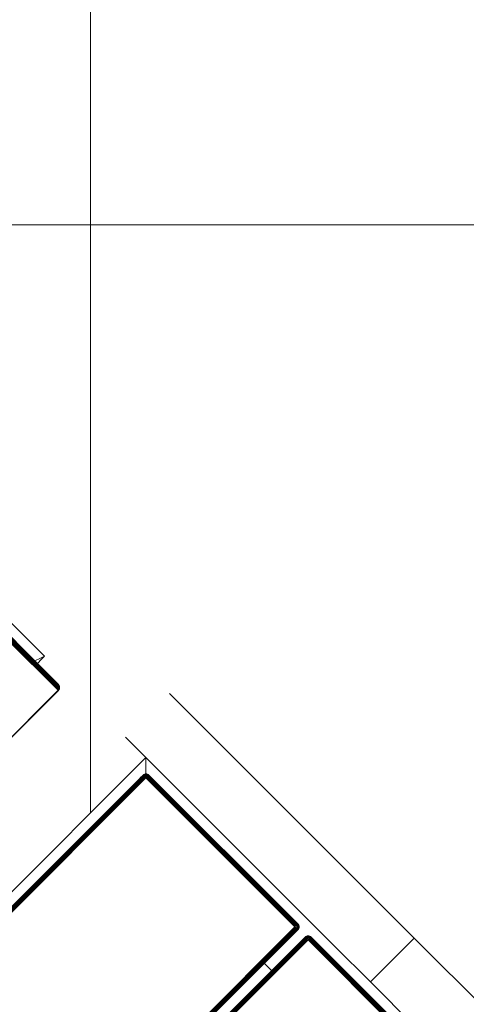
# Model space of a CAD drawing. Header units: millimetres. Extents: x -54833 to 17168, y -29122 to 68726.
# Tile 83 of 122: x -40234 to -40017, y 8022 to 8500. Entities that reach past the tile are written whole.
import ezdxf

# ---------------------------------------------------------------- set-up
doc = ezdxf.new("R2010")
doc.units = ezdxf.units.MM
for name, color, linetype, lineweight, true_color in [('Furniture-2', 7, 'Continuous', 9, 0xaaaaaa), ('Kohvikutool-1', 7, 'Continuous', 9, 0xaaaaaa), ('Surface Pattern-1', 7, 'Continuous', 9, 0x232323)]:
    doc.layers.add(name, color=color, linetype=linetype, lineweight=lineweight, true_color=true_color)

# ---------------------------------------------------------------- blocks, each defined once
blk = doc.blocks.new('MA_Kohvikultool - Kohvikutool_DWG-V80-1_ korruse plaan')
at = {"layer": 'Kohvikutool-1'}
for p, q in [((-10.89, 495), (-178.93, 495)), ((-10.89, 495), (-10.89, 465)), ((-10.89, 495), (130.89, 495)), ((-10.89, 495), (-10.89, 465)), ((-388.49, 465), (-234.58, 465)), ((-234.58, 465), (-236.98, 458)), ((-236.98, 458), (-234.58, 465)), ((-234.58, 465), (-234.58, 458)), ((-178.93, 465), (-165, 465)), ((-165, 465), (-158, 458)), ((-165, 15), (-165, 465)), ((-158, 458), (-165, 465)), ((-165, 465), (-35.34, 465)), ((-35.34, 465), (-10.89, 465)), ((130.89, 465), (-10.89, 465)), ((-236.98, 460), (-271.95, 460)), ((-255.03, 460), (-220.06, 460)), ((-254.69, 459.97), (-219.72, 459.97)), ((-254.34, 459.86), (-219.37, 459.86)), ((-254, 459.67), (-219.03, 459.67)), ((-253.7, 459.41), (-218.73, 459.41)), ((-253.46, 459.09), (-218.49, 459.09)), ((-220.06, 460), (-236.98, 460)), ((-236.85, 459.97), (-236.98, 460)), ((-236.72, 459.86), (-236.85, 459.97)), ((-236.85, 459.97), (-219.94, 459.97)), ((-236.72, 459.86), (-219.81, 459.86)), ((-236.6, 459.67), (-236.72, 459.86)), ((-236.6, 459.67), (-219.69, 459.67)), ((-236.49, 459.41), (-236.6, 459.67)), ((-236.49, 459.41), (-219.58, 459.41)), ((-236.4, 459.09), (-219.49, 459.09)), ((-236.34, 458.74), (-236.4, 459.09)), ((-219.72, 459.97), (-220.06, 460)), ((-219.94, 459.97), (-220.06, 460)), ((-219.81, 459.86), (-219.94, 459.97)), ((-219.94, 459.97), (-219.6, 459.93)), ((-219.69, 459.67), (-219.81, 459.86)), ((-219.81, 459.86), (-219.47, 459.83)), ((-219.37, 459.86), (-219.72, 459.97)), ((-219.72, 459.97), (-219.6, 459.93)), ((-219.58, 459.41), (-219.69, 459.67)), ((-219.69, 459.67), (-219.35, 459.65)), ((-219.47, 459.83), (-219.6, 459.93)), ((-219.6, 459.93), (-219.25, 459.83)), ((-219.49, 459.09), (-219.58, 459.41)), ((-219.58, 459.41), (-219.24, 459.39)), ((-219.42, 458.74), (-219.49, 459.09)), ((-219.49, 459.09), (-219.16, 459.08)), ((-219.13, 459.73), (-219.47, 459.83)), ((-219.35, 459.65), (-219.47, 459.83)), ((-219.03, 459.67), (-219.37, 459.86)), ((-219.37, 459.86), (-219.25, 459.83)), ((-219.02, 459.56), (-219.35, 459.65)), ((-219.24, 459.39), (-219.35, 459.65)), ((-219.25, 459.83), (-219.13, 459.73)), ((-219.25, 459.83), (-218.93, 459.65)), ((-218.92, 459.31), (-219.24, 459.39)), ((-219.16, 459.08), (-219.24, 459.39)), ((-218.84, 459.02), (-219.16, 459.08)), ((-219.09, 458.72), (-219.16, 459.08)), ((-218.82, 459.56), (-219.13, 459.73)), ((-219.13, 459.73), (-219.02, 459.56)), ((-218.73, 459.41), (-219.03, 459.67)), ((-219.03, 459.67), (-218.93, 459.65)), ((-219.02, 459.56), (-218.92, 459.31)), ((-218.72, 459.4), (-219.02, 459.56)), ((-218.93, 459.65), (-218.82, 459.56)), ((-218.93, 459.65), (-218.64, 459.39)), ((-218.63, 459.18), (-218.92, 459.31)), ((-218.92, 459.31), (-218.84, 459.02)), ((-218.84, 459.02), (-218.78, 458.68)), ((-218.55, 458.92), (-218.84, 459.02)), ((-218.55, 459.31), (-218.82, 459.56)), ((-218.82, 459.56), (-218.72, 459.4)), ((-218.49, 459.09), (-218.73, 459.41)), ((-218.73, 459.41), (-218.64, 459.39)), ((-218.47, 459.18), (-218.72, 459.4)), ((-218.72, 459.4), (-218.63, 459.18)), ((-218.64, 459.39), (-218.55, 459.31)), ((-218.64, 459.39), (-218.42, 459.08)), ((-218.39, 459), (-218.63, 459.18)), ((-218.63, 459.18), (-218.55, 458.92)), ((-218.55, 459.31), (-218.47, 459.18)), ((-218.35, 459.02), (-218.55, 459.31)), ((-218.31, 458.74), (-218.49, 459.09)), ((-218.49, 459.09), (-218.42, 459.08)), ((-218.47, 459.18), (-218.39, 459)), ((-218.28, 458.92), (-218.47, 459.18)), ((-218.42, 459.08), (-218.35, 459.02)), ((-218.42, 459.08), (-218.22, 458.68)), ((-218.31, 458.74), (-218.42, 459.08)), ((-218.39, 459), (-218.33, 458.77)), ((-218.22, 458.77), (-218.39, 459)), ((-218.22, 458.68), (-218.35, 459.02)), ((-218.35, 459.02), (-218.28, 458.92)), ((-218.18, 458.62), (-218.35, 459.02)), ((-159.67, 459.09), (-159.86, 458.74)), ((-159.67, 459.09), (-159.86, 458.74)), ((-159.65, 459.08), (-159.83, 458.72)), ((-159.73, 458.68), (-159.56, 459.02)), ((-159.41, 459.41), (-159.67, 459.09)), ((-159.41, 459.41), (-159.67, 459.09)), ((-159.65, 459.08), (-159.67, 459.09)), ((-159.39, 459.39), (-159.65, 459.08)), ((-159.56, 459.02), (-159.65, 459.08)), ((-159.56, 459.02), (-159.31, 459.31)), ((-159.4, 458.92), (-159.56, 459.02)), ((-159.09, 459.67), (-159.41, 459.41)), ((-159.09, 459.67), (-159.41, 459.41)), ((-159.39, 459.39), (-159.41, 459.41)), ((-159.4, 458.92), (-159.18, 459.18)), ((-159.08, 459.65), (-159.39, 459.39)), ((-159.31, 459.31), (-159.39, 459.39)), ((-159.31, 459.31), (-159.02, 459.56)), ((-159.18, 459.18), (-159.31, 459.31)), ((-159.18, 459.18), (-158.92, 459.4)), ((-159, 459), (-159.18, 459.18)), ((-159.18, 458.77), (-159, 459)), ((-158.74, 459.86), (-159.09, 459.67)), ((-158.74, 459.86), (-159.09, 459.67)), ((-159.08, 459.65), (-159.09, 459.67)), ((-158.72, 459.83), (-159.08, 459.65)), ((-159.02, 459.56), (-159.08, 459.65)), ((-159.02, 459.56), (-158.68, 459.73)), ((-158.92, 459.4), (-159.02, 459.56)), ((-159, 459), (-158.77, 459.18)), ((-158.77, 458.77), (-159, 459)), ((-158.92, 459.4), (-158.62, 459.56)), ((-158.77, 459.18), (-158.92, 459.4)), ((-158.77, 459.18), (-158.52, 459.31)), ((-158.6, 458.92), (-158.77, 459.18)), ((-158.36, 459.97), (-158.74, 459.86)), ((-158.36, 459.97), (-158.74, 459.86)), ((-158.72, 459.83), (-158.74, 459.86)), ((-158.36, 459.93), (-158.72, 459.83)), ((-158.68, 459.73), (-158.72, 459.83)), ((-158.68, 459.73), (-158.34, 459.83)), ((-158.62, 459.56), (-158.68, 459.73)), ((-158.62, 459.56), (-158.3, 459.65)), ((-158.52, 459.31), (-158.62, 459.56)), ((-158.6, 458.92), (-158.4, 459.02)), ((-158.52, 459.31), (-158.26, 459.39)), ((-158.4, 459.02), (-158.52, 459.31)), ((-158.4, 459.02), (-158.2, 459.08)), ((-158.27, 458.68), (-158.4, 459.02)), ((-158.13, 458.72), (-158.4, 459.02)), ((-158, 460), (-158.36, 459.97)), ((-158, 460), (-158.36, 459.97)), ((-158.36, 459.93), (-158.36, 459.97)), ((-158.36, 459.93), (-158, 459.97)), ((-158.34, 459.83), (-158.36, 459.93)), ((-158.34, 459.83), (-158, 459.86)), ((-158.3, 459.65), (-158.34, 459.83)), ((-158.3, 459.65), (-158, 459.67)), ((-158.26, 459.39), (-158.3, 459.65)), ((-158.26, 459.39), (-158, 459.41)), ((-158.2, 459.08), (-158.26, 459.39)), ((-158.2, 459.08), (-158, 459.09)), ((-158.13, 458.72), (-158.2, 459.08)), ((-158, 459.09), (-158.13, 458.72)), ((-55.75, 460), (-158, 460)), ((-158, 460), (-158, 459.97)), ((-55.75, 460), (-158, 460)), ((-55.75, 459.97), (-158, 459.97)), ((-158, 459.97), (-158, 459.86)), ((-55.75, 459.86), (-158, 459.86)), ((-158, 459.86), (-158, 459.67)), ((-55.75, 459.67), (-158, 459.67)), ((-158, 459.67), (-158, 459.41)), ((-55.75, 459.41), (-158, 459.41)), ((-158, 459.41), (-158, 459.09)), ((-55.75, 459.09), (-158, 459.09)), ((-158, 459.09), (-158, 458.74)), ((-55.39, 459.97), (-55.75, 460)), ((-55.75, 460), (-55.75, 459.97)), ((-55.39, 459.97), (-55.75, 460)), ((-55.75, 459.97), (-55.39, 459.93)), ((-55.75, 459.97), (-55.75, 459.86)), ((-55.75, 459.86), (-55.41, 459.83)), ((-55.75, 459.86), (-55.75, 459.67)), ((-55.75, 459.67), (-55.45, 459.65)), ((-55.75, 459.67), (-55.75, 459.41)), ((-55.75, 459.41), (-55.49, 459.39)), ((-55.75, 459.41), (-55.75, 459.09)), ((-55.75, 459.09), (-55.55, 459.08)), ((-55.75, 459.09), (-55.75, 458.74)), ((-55.75, 458.74), (-55.55, 459.08)), ((-55.49, 459.39), (-55.55, 459.08)), ((-55.55, 459.08), (-55.35, 459.02)), ((-55.55, 459.08), (-55.48, 458.68)), ((-55.45, 459.65), (-55.49, 459.39)), ((-55.49, 459.39), (-55.23, 459.31)), ((-55.48, 458.68), (-55.35, 459.02)), ((-55.41, 459.83), (-55.45, 459.65)), ((-55.45, 459.65), (-55.13, 459.56)), ((-55.39, 459.93), (-55.41, 459.83)), ((-55.41, 459.83), (-55.07, 459.73)), ((-55.01, 459.86), (-55.39, 459.97)), ((-55.39, 459.97), (-55.39, 459.93)), ((-55.01, 459.86), (-55.39, 459.97)), ((-55.03, 459.83), (-55.39, 459.93)), ((-55.35, 459.02), (-55.23, 459.31)), ((-55.35, 459.02), (-55.15, 458.92)), ((-55.35, 458.62), (-55.35, 459.02)), ((-55.23, 459.31), (-55.13, 459.56)), ((-55.23, 459.31), (-54.98, 459.18)), ((-55.15, 458.92), (-54.98, 459.18)), ((-55.13, 459.56), (-55.07, 459.73)), ((-55.13, 459.56), (-54.83, 459.4)), ((-55.07, 459.73), (-55.03, 459.83)), ((-55.07, 459.73), (-54.73, 459.56)), ((-55.01, 459.86), (-55.03, 459.83)), ((-54.67, 459.65), (-55.03, 459.83)), ((-54.66, 459.67), (-55.01, 459.86)), ((-54.66, 459.67), (-55.01, 459.86)), ((-54.98, 459.18), (-54.83, 459.4)), ((-54.98, 459.18), (-54.75, 459)), ((-54.98, 458.77), (-54.75, 459)), ((-54.83, 459.4), (-54.73, 459.56)), ((-54.83, 459.4), (-54.57, 459.18)), ((-54.75, 459), (-54.57, 459.18)), ((-54.75, 459), (-54.57, 458.77)), ((-54.73, 459.56), (-54.67, 459.65)), ((-54.73, 459.56), (-54.44, 459.31)), ((-54.66, 459.67), (-54.67, 459.65)), ((-54.36, 459.39), (-54.67, 459.65)), ((-54.34, 459.41), (-54.66, 459.67)), ((-54.34, 459.41), (-54.66, 459.67)), ((-54.57, 459.18), (-54.44, 459.31)), ((-54.57, 459.18), (-54.35, 458.92)), ((-54.44, 459.31), (-54.36, 459.39)), ((-54.44, 459.31), (-54.19, 459.02)), ((-54.34, 459.41), (-54.36, 459.39)), ((-54.1, 459.08), (-54.36, 459.39)), ((-54.35, 458.92), (-54.19, 459.02)), ((-54.08, 459.09), (-54.34, 459.41)), ((-54.08, 459.09), (-54.34, 459.41)), ((-54.19, 459.02), (-54.1, 459.08)), ((-54.19, 459.02), (-54.02, 458.68)), ((-54.08, 459.09), (-54.1, 459.08)), ((-53.92, 458.72), (-54.1, 459.08)), ((-53.89, 458.74), (-54.08, 459.09)), ((-53.89, 458.74), (-54.08, 459.09)), ((-48.42, 459.09), (-48.61, 458.74)), ((-48.42, 459.09), (-48.61, 458.74)), ((-48.4, 459.08), (-48.58, 458.72)), ((-48.48, 458.68), (-48.31, 459.02)), ((-48.16, 459.41), (-48.42, 459.09)), ((-48.16, 459.41), (-48.42, 459.09)), ((-48.4, 459.08), (-48.42, 459.09)), ((-48.14, 459.39), (-48.4, 459.08)), ((-48.31, 459.02), (-48.4, 459.08)), ((-48.31, 459.02), (-48.06, 459.31)), ((-48.15, 458.92), (-48.31, 459.02)), ((-47.84, 459.67), (-48.16, 459.41)), ((-47.84, 459.67), (-48.16, 459.41)), ((-48.14, 459.39), (-48.16, 459.41)), ((-48.15, 458.92), (-47.93, 459.18)), ((-47.83, 459.65), (-48.14, 459.39)), ((-48.06, 459.31), (-48.14, 459.39)), ((-48.06, 459.31), (-47.77, 459.56)), ((-47.93, 459.18), (-48.06, 459.31)), ((-47.93, 459.18), (-47.67, 459.4)), ((-47.75, 459), (-47.93, 459.18)), ((-47.93, 458.77), (-47.75, 459)), ((-47.49, 459.86), (-47.84, 459.67)), ((-47.49, 459.86), (-47.84, 459.67)), ((-47.83, 459.65), (-47.84, 459.67)), ((-47.47, 459.83), (-47.83, 459.65)), ((-47.77, 459.56), (-47.83, 459.65)), ((-47.77, 459.56), (-47.43, 459.73)), ((-47.67, 459.4), (-47.77, 459.56)), ((-47.75, 459), (-47.52, 459.18)), ((-47.52, 458.77), (-47.75, 459)), ((-47.67, 459.4), (-47.37, 459.56)), ((-47.52, 459.18), (-47.67, 459.4)), ((-47.52, 459.18), (-47.27, 459.31)), ((-47.35, 458.92), (-47.52, 459.18)), ((-47.11, 459.97), (-47.49, 459.86)), ((-47.11, 459.97), (-47.49, 459.86)), ((-47.47, 459.83), (-47.49, 459.86)), ((-47.11, 459.93), (-47.47, 459.83)), ((-47.43, 459.73), (-47.47, 459.83)), ((-47.43, 459.73), (-47.09, 459.83)), ((-47.37, 459.56), (-47.43, 459.73)), ((-47.37, 459.56), (-47.05, 459.65)), ((-47.27, 459.31), (-47.37, 459.56)), ((-47.35, 458.92), (-47.15, 459.02)), ((-47.27, 459.31), (-47.01, 459.39)), ((-47.15, 459.02), (-47.27, 459.31)), ((-47.15, 459.02), (-46.95, 459.08)), ((-47.02, 458.68), (-47.15, 459.02)), ((-46.88, 458.72), (-47.15, 459.02)), ((-46.75, 460), (-47.11, 459.97)), ((-46.75, 460), (-47.11, 459.97)), ((-47.11, 459.93), (-47.11, 459.97)), ((-47.11, 459.93), (-46.75, 459.97)), ((-47.09, 459.83), (-47.11, 459.93)), ((-47.09, 459.83), (-46.75, 459.86)), ((-47.05, 459.65), (-47.09, 459.83)), ((-47.05, 459.65), (-46.75, 459.67)), ((-47.01, 459.39), (-47.05, 459.65)), ((-47.01, 459.39), (-46.75, 459.41)), ((-46.95, 459.08), (-47.01, 459.39)), ((-46.95, 459.08), (-46.75, 459.09)), ((-46.88, 458.72), (-46.95, 459.08)), ((-46.75, 459.09), (-46.88, 458.72)), ((55.5, 460), (-46.75, 460)), ((-46.75, 460), (-46.75, 459.97)), ((55.5, 460), (-46.75, 460)), ((55.5, 459.97), (-46.75, 459.97)), ((-46.75, 459.97), (-46.75, 459.86)), ((55.5, 459.86), (-46.75, 459.86)), ((-46.75, 459.86), (-46.75, 459.67)), ((55.5, 459.67), (-46.75, 459.67)), ((-46.75, 459.67), (-46.75, 459.41)), ((55.5, 459.41), (-46.75, 459.41)), ((-46.75, 459.41), (-46.75, 459.09)), ((55.5, 459.09), (-46.75, 459.09)), ((-46.75, 459.09), (-46.75, 458.74)), ((-253.28, 458.74), (-218.31, 458.74)), ((-253.18, 458.36), (-218.21, 458.36)), ((-253.15, 458), (-218.18, 458)), ((-236.34, 458.74), (-219.42, 458.74)), ((-236.3, 458.36), (-236.34, 458.74)), ((-219.39, 458.36), (-236.3, 458.36)), ((-236.29, 458), (-236.3, 458.36)), ((-219.39, 458.36), (-219.42, 458.74)), ((-219.42, 458.74), (-219.09, 458.72)), ((-219.39, 458.36), (-219.06, 458.36)), ((-219.38, 458), (-219.39, 458.36)), ((-218.78, 458.68), (-219.09, 458.72)), ((-219.06, 458.36), (-219.09, 458.72)), ((-218.74, 458.34), (-219.06, 458.36)), ((-219.06, 458.36), (-219.05, 458)), ((-218.5, 458.62), (-218.78, 458.68)), ((-218.78, 458.68), (-218.74, 458.34)), ((-218.47, 458.3), (-218.74, 458.34)), ((-218.73, 458), (-218.74, 458.34)), ((-218.33, 458.77), (-218.55, 458.92)), ((-218.55, 458.92), (-218.5, 458.62)), ((-218.28, 458.52), (-218.5, 458.62)), ((-218.5, 458.62), (-218.47, 458.3)), ((-218.26, 458.26), (-218.47, 458.3)), ((-218.33, 458.77), (-218.28, 458.52)), ((-218.17, 458.6), (-218.33, 458.77)), ((-218.21, 458.36), (-218.31, 458.74)), ((-218.18, 458.62), (-218.28, 458.92)), ((-218.28, 458.92), (-218.22, 458.77)), ((-218.14, 458.52), (-218.28, 458.92)), ((-218.28, 458.52), (-218.26, 458.26)), ((-218.14, 458.4), (-218.28, 458.52)), ((-218.12, 458.2), (-218.26, 458.26)), ((-218.14, 458.52), (-218.22, 458.77)), ((-218.22, 458.77), (-218.17, 458.6)), ((-218.1, 458.4), (-218.22, 458.77)), ((-218.18, 458), (-218.21, 458.36)), ((-218.09, 458.03), (-218.18, 458)), ((-218.18, 458), (-218.18, 22)), ((-218.1, 458.4), (-218.17, 458.6)), ((-218.17, 458.6), (-218.14, 458.4)), ((-218.08, 458.27), (-218.17, 458.6)), ((-218.08, 458.27), (-218.14, 458.4)), ((-218.14, 458.4), (-218.12, 458.2)), ((-218.07, 458.13), (-218.14, 458.4)), ((-218.12, 458.2), (-218.07, 458.13)), ((-218.06, 458.07), (-218.12, 458.2)), ((-218.11, 458), (-218.12, 458.2)), ((-218.09, 458), (-218.09, 22)), ((-159.97, 458.36), (-160, 458)), ((-159.97, 458.36), (-160, 458)), ((-160, 458), (-159.97, 458)), ((-160, 458), (-160, 456)), ((-160, 458), (-160, 456)), ((-159.86, 458.74), (-159.97, 458.36)), ((-159.86, 458.74), (-159.97, 458.36)), ((-159.93, 458.36), (-159.97, 458)), ((-159.93, 458.36), (-159.97, 458.36)), ((-159.97, 458), (-159.86, 458)), ((-159.97, 458), (-159.97, 22)), ((-159.83, 458.72), (-159.93, 458.36)), ((-159.93, 458.36), (-159.83, 458.34)), ((-159.83, 458.72), (-159.86, 458.74)), ((-159.83, 458.34), (-159.86, 458)), ((-159.86, 458), (-159.67, 458)), ((-159.86, 458), (-159.86, 22)), ((-159.73, 458.68), (-159.83, 458.72)), ((-159.83, 458.34), (-159.73, 458.68)), ((-159.83, 458.34), (-159.65, 458.3)), ((-159.56, 458.62), (-159.73, 458.68)), ((-159.65, 458.3), (-159.67, 458)), ((-159.67, 458), (-159.41, 458)), ((-159.67, 458), (-159.67, 22)), ((-159.65, 458.3), (-159.56, 458.62)), ((-159.65, 458.3), (-159.39, 458.26)), ((-159.56, 458.62), (-159.4, 458.92)), ((-159.31, 458.52), (-159.56, 458.62)), ((-159.39, 458.26), (-159.41, 458)), ((-159.41, 458), (-159.09, 458)), ((-159.41, 458), (-159.41, 22)), ((-159.18, 458.77), (-159.4, 458.92)), ((-159.39, 458.26), (-159.31, 458.52)), ((-159.39, 458.26), (-159.08, 458.2)), ((-159.31, 458.52), (-159.18, 458.77)), ((-159.02, 458.4), (-159.31, 458.52)), ((-158.92, 458.6), (-159.18, 458.77)), ((-159.08, 458.2), (-159.09, 458)), ((-159.09, 458), (-158.74, 458)), ((-159.09, 458), (-159.09, 22)), ((-159.08, 458.2), (-159.02, 458.4)), ((-159.08, 458.2), (-158.68, 458.27)), ((-158.74, 458), (-159.08, 458.2)), ((-159.02, 458.4), (-158.92, 458.6)), ((-158.68, 458.27), (-159.02, 458.4)), ((-158.62, 458.4), (-159.02, 458.4)), ((-158.92, 458.6), (-158.77, 458.77)), ((-158.62, 458.4), (-158.92, 458.6)), ((-158.52, 458.52), (-158.92, 458.6)), ((-158.77, 458.77), (-158.6, 458.92)), ((-158.52, 458.52), (-158.77, 458.77)), ((-158.4, 458.62), (-158.77, 458.77)), ((-158.74, 22), (-158.74, 458)), ((-158.73, 458.07), (-158.36, 458)), ((-158.4, 458.62), (-158.6, 458.92)), ((-158.27, 458.68), (-158.6, 458.92)), ((-158.36, 458.03), (-158, 458)), ((-158.36, 458), (-158.36, 22)), ((-55.75, 458.74), (-158, 458.74)), ((-158, 458.36), (-158, 458.74)), ((-158, 458.36), (-55.75, 458.36)), ((-158, 458.36), (-158, 458)), ((-158, 458), (-55.75, 458)), ((-158, 22), (-158, 458)), ((-55.75, 458.36), (-55.68, 458.73)), ((-55.72, 458.36), (-55.75, 458)), ((-55.39, 458), (-55.75, 458)), ((-55.75, 458), (-55.75, 22)), ((-55.39, 458), (-55.39, 22)), ((-55.39, 458), (-55.01, 458)), ((-55.35, 458.62), (-55.15, 458.92)), ((-55.23, 458.52), (-55.15, 458.92)), ((-55.23, 458.52), (-54.98, 458.77)), ((-55.15, 458.92), (-54.98, 458.77)), ((-55.13, 458.4), (-54.98, 458.77)), ((-55.13, 458.4), (-54.83, 458.6)), ((-55.07, 458.27), (-54.83, 458.6)), ((-55.07, 458.27), (-54.73, 458.4)), ((-55.03, 458.13), (-54.73, 458.4)), ((-54.67, 458.2), (-55.03, 458.13)), ((-55.02, 458.07), (-54.67, 458.2)), ((-55.01, 458), (-55.01, 22)), ((-54.66, 458), (-55.01, 458)), ((-54.98, 458.77), (-54.83, 458.6)), ((-54.83, 458.6), (-54.57, 458.77)), ((-54.83, 458.6), (-54.73, 458.4)), ((-54.73, 458.4), (-54.44, 458.52)), ((-54.73, 458.4), (-54.67, 458.2)), ((-54.67, 458.2), (-54.36, 458.26)), ((-54.66, 458), (-54.67, 458.2)), ((-54.66, 458), (-54.66, 22)), ((-54.34, 458), (-54.66, 458)), ((-54.57, 458.77), (-54.35, 458.92)), ((-54.57, 458.77), (-54.44, 458.52)), ((-54.44, 458.52), (-54.19, 458.62)), ((-54.44, 458.52), (-54.36, 458.26)), ((-54.36, 458.26), (-54.1, 458.3)), ((-54.34, 458), (-54.36, 458.26)), ((-54.35, 458.92), (-54.19, 458.62)), ((-54.34, 458), (-54.34, 22)), ((-54.08, 458), (-54.34, 458)), ((-54.19, 458.62), (-54.02, 458.68)), ((-54.19, 458.62), (-54.1, 458.3)), ((-54.1, 458.3), (-53.92, 458.34)), ((-54.08, 458), (-54.1, 458.3)), ((-54.08, 458), (-54.08, 22)), ((-53.89, 458), (-54.08, 458)), ((-54.02, 458.68), (-53.92, 458.72)), ((-54.02, 458.68), (-53.92, 458.34)), ((-53.89, 458.74), (-53.92, 458.72)), ((-53.82, 458.36), (-53.92, 458.72)), ((-53.92, 458.34), (-53.82, 458.36)), ((-53.89, 458), (-53.92, 458.34)), ((-53.78, 458.36), (-53.89, 458.74)), ((-53.78, 458.36), (-53.89, 458.74)), ((-53.89, 458), (-53.89, 22)), ((-53.78, 458), (-53.89, 458)), ((-53.78, 458.36), (-53.82, 458.36)), ((-53.78, 458), (-53.82, 458.36)), ((-53.75, 458), (-53.78, 458.36)), ((-53.75, 458), (-53.78, 458.36)), ((-53.78, 22), (-53.78, 458)), ((-53.75, 458), (-53.78, 458)), ((-48.72, 458.36), (-48.75, 458)), ((-48.72, 458.36), (-48.75, 458)), ((-48.75, 458), (-48.72, 458)), ((-48.61, 458.74), (-48.72, 458.36)), ((-48.61, 458.74), (-48.72, 458.36)), ((-48.68, 458.36), (-48.72, 458)), ((-48.68, 458.36), (-48.72, 458.36)), ((-48.72, 458), (-48.61, 458)), ((-48.72, 22), (-48.72, 458)), ((-48.58, 458.72), (-48.68, 458.36)), ((-48.68, 458.36), (-48.58, 458.34)), ((-48.58, 458.72), (-48.61, 458.74)), ((-48.58, 458.34), (-48.61, 458)), ((-48.61, 458), (-48.42, 458)), ((-48.61, 458), (-48.61, 22)), ((-48.48, 458.68), (-48.58, 458.72)), ((-48.58, 458.34), (-48.48, 458.68)), ((-48.58, 458.34), (-48.4, 458.3)), ((-48.31, 458.62), (-48.48, 458.68)), ((-48.4, 458.3), (-48.42, 458)), ((-48.42, 458), (-48.16, 458)), ((-48.42, 22), (-48.42, 458)), ((-48.4, 458.3), (-48.31, 458.62)), ((-48.4, 458.3), (-48.14, 458.26)), ((-48.31, 458.62), (-48.15, 458.92)), ((-48.06, 458.52), (-48.31, 458.62)), ((-48.14, 458.26), (-48.16, 458)), ((-48.16, 458), (-47.84, 458)), ((-48.16, 22), (-48.16, 458)), ((-47.93, 458.77), (-48.15, 458.92)), ((-48.14, 458.26), (-48.06, 458.52)), ((-48.14, 458.26), (-47.83, 458.2)), ((-48.06, 458.52), (-47.93, 458.77)), ((-47.77, 458.4), (-48.06, 458.52)), ((-47.67, 458.6), (-47.93, 458.77)), ((-47.83, 458.2), (-47.84, 458)), ((-47.84, 458), (-47.48, 458.07)), ((-47.84, 458), (-47.48, 458.07)), ((-47.84, 22), (-47.84, 458)), ((-47.83, 458.2), (-47.77, 458.4)), ((-47.83, 458.2), (-47.43, 458.27)), ((-47.83, 458.2), (-47.45, 458.2)), ((-47.77, 458.4), (-47.67, 458.6)), ((-47.43, 458.27), (-47.77, 458.4)), ((-47.37, 458.4), (-47.77, 458.4)), ((-47.67, 458.6), (-47.52, 458.77)), ((-47.37, 458.4), (-47.67, 458.6)), ((-47.27, 458.52), (-47.67, 458.6)), ((-47.52, 458.77), (-47.35, 458.92)), ((-47.27, 458.52), (-47.52, 458.77)), ((-47.15, 458.62), (-47.52, 458.77)), ((-47.49, 458), (-47.11, 458.03)), ((-47.49, 22), (-47.49, 458)), ((-47.15, 458.62), (-47.35, 458.92)), ((-47.02, 458.68), (-47.35, 458.92)), ((-47.11, 458.03), (-46.75, 458)), ((-47.11, 22), (-47.11, 458)), ((55.5, 458.74), (-46.75, 458.74)), ((-46.75, 458.36), (-46.75, 458.74)), ((-46.75, 458.36), (55.5, 458.36)), ((-46.75, 458.36), (-46.75, 458)), ((-46.75, 458), (55.5, 458)), ((-46.75, 22), (-46.75, 458)), ((-46.75, 435), (-55.75, 435))]:
    blk.add_line(p, q, dxfattribs=at)
blk = doc.blocks.new('MA_Kohvikultool - MA_Kohvikultool-V81-1_ korruse plaan')
blk.add_blockref('MA_Kohvikultool - Kohvikutool_DWG-V80-1_ korruse plaan', (111.57, -216.07))

msp = doc.modelspace()

# ---------------------------------------------------------------- hatches: boundary and pattern name
at = {"layer": 'Surface Pattern-1'}
h = msp.add_hatch(dxfattribs=at)
h.set_pattern_fill('FP_30', color=256, style=0, pattern_type=2)
h.set_pattern_definition([(0, (0, 0), (0, 600), []), (90, (0, 0), (-600, 4e-14), [])])
h.paths.add_polyline_path([(-40469.36, 796), (-38928.99, 796), (-40163.39, 3075.81), (-40163.39, 4239.21), (-38798.43, 7692.57), (-40511.02, 9948.51), (-42590, 9948.51), (-42590, 1350.38), (-42335, 1350.38), (-42335, 850.38), (-42590, 850.38), (-42590, 796), (-42211.45, 796)])
h.paths.add_polyline_path([(-39990.07, 5450.01), (-40027.09, 5452.14), (-40078.78, 5461.76), (-40108.95, 5471.26), (-40145.02, 5486.47), (-40169.35, 5499.89), (-40200.45, 5520.67), (-40227.18, 5543.06), (-40251.6, 5567.94), (-40271.29, 5592.17), (-40293.88, 5626.63), (-40306.03, 5650.29), (-40319.46, 5682.7), (-40330.23, 5718.8), (-40337.08, 5755.89), (-40339.39, 5784.68), (-40339.15, 5821.8), (-40335.73, 5852.67), (-40327.97, 5890.4), (-40319.52, 5917.07), (-40306.34, 5949.25), (-40287.62, 5983.64), (-40270.11, 6009.45), (-40249.71, 6034.12), (-40224.59, 6059.29), (-40198.01, 6081.12), (-40163.54, 6103.71), (-40136.27, 6117.57), (-40105.15, 6130.11), (-40072.2, 6139.85), (-40038.25, 6146.31), (-40005.49, 6149.21), (-39968.37, 6148.98), (-39937.5, 6145.56), (-39901.57, 6138.24), (-39871.4, 6128.74), (-39835.33, 6113.53), (-39811, 6100.11), (-39779.89, 6079.33), (-39753.17, 6056.94), (-39730.81, 6034.34), (-39709.06, 6007.83), (-39686.47, 5973.37), (-39674.32, 5949.71), (-39660.88, 5917.3), (-39650.12, 5881.2), (-39643.5, 5845.36), (-39640.92, 5815.32), (-39641.3, 5777.16), (-39644.62, 5747.05), (-39652.38, 5709.62), (-39660.83, 5682.93), (-39674.01, 5650.76), (-39692.73, 5616.36), (-39710.23, 5590.55), (-39730.64, 5565.88), (-39755.75, 5540.71), (-39782.34, 5518.88), (-39816.8, 5496.29), (-39844.08, 5482.43), (-39875.19, 5469.89), (-39908.16, 5460.15), (-39946.21, 5453.06), (-39974.85, 5450.79), (-39982.59, 5450.39)])
h.paths.add_polyline_path([(-39990.08, 5490.01), (-40008.19, 5491.02), (-39997.37, 5490.35)])
h.paths.add_polyline_path([(-39974.24, 5490.82), (-39936.92, 5494.87), (-39905.71, 5501.93), (-39946.21, 5493.59), (-39972.18, 5491.02)])
h.paths.add_polyline_path([(-40036.5, 5493.89), (-40088.1, 5506.53), (-40040.74, 5494.51)])
h.paths.add_polyline_path([(-40095.39, 5508.84), (-40143.41, 5531.23), (-40101.41, 5510.98)])
h.paths.add_polyline_path([(-39857.1, 5520.47), (-39824.1, 5538.55), (-39800.07, 5555.46), (-39831.19, 5534.3), (-39851.97, 5523.21)])
h.paths.add_polyline_path([(-40149.95, 5534.83), (-40191.8, 5565.41), (-40154.14, 5537.34), (-40152.89, 5536.59)])
h.paths.add_polyline_path([(-40219.97, 5592.53), (-40251.93, 5635.1), (-40266.96, 5661.8), (-40242.72, 5620.73), (-40221.09, 5593.77)])
h.paths.add_polyline_path([(-39760.22, 5592.72), (-39736.83, 5621.8), (-39758.81, 5594.44)])
h.paths.add_polyline_path([(-39724.01, 5641.88), (-39706.91, 5674.68), (-39721.41, 5646.77)])
h.paths.add_polyline_path([(-40281.83, 5696.11), (-40294.89, 5746.71), (-40298.58, 5776.28), (-40291.67, 5729.28), (-40281.96, 5696.48)])
h.paths.add_polyline_path([(-39698.39, 5696.54), (-39687.46, 5734.16), (-39682.79, 5762.05), (-39691.36, 5719.66), (-39698.15, 5697.34)])
h.paths.add_polyline_path([(-39680.93, 5784.68), (-39680.92, 5784.77), (-39680.93, 5784.77)])
h.paths.add_polyline_path([(-40299.41, 5785.2), (-40297.28, 5836.91), (-40299.72, 5791.15)])
h.paths.add_polyline_path([(-39683.95, 5845.76), (-39691.5, 5882.02), (-39685.01, 5851.05)])
h.paths.add_polyline_path([(-40296.29, 5846.31), (-40283.64, 5897.93), (-40295.67, 5850.57)])
h.paths.add_polyline_path([(-40281.34, 5905.21), (-40258.94, 5953.23), (-40279.2, 5911.23)])
h.paths.add_polyline_path([(-39710.63, 5933.06), (-39728.73, 5966.07), (-39745.64, 5990.1), (-39724.48, 5958.98), (-39713.38, 5938.2)])
h.paths.add_polyline_path([(-40255.34, 5959.77), (-40224.76, 6001.63), (-40252.84, 5963.97)])
h.paths.add_polyline_path([(-40197.64, 6029.8), (-40155.53, 6061.45), (-40128.38, 6076.79), (-40169.44, 6052.55), (-40194.19, 6032.93)])
h.paths.add_polyline_path([(-39782.9, 6029.96), (-39811.97, 6053.35), (-39786.56, 6032.96)])
h.paths.add_polyline_path([(-39832.06, 6066.16), (-39864.85, 6083.26), (-39836.94, 6068.77)])
h.paths.add_polyline_path([(-40094.06, 6091.66), (-40042.2, 6104.97), (-40013.9, 6108.41), (-40060.89, 6101.49), (-40089.24, 6093.38)])
h.paths.add_polyline_path([(-39886.71, 6091.78), (-39924.39, 6102.74), (-39890.76, 6093.01)])
h.paths.add_polyline_path([(-39945.17, 6106.3), (-39982.84, 6109.66), (-39945.38, 6106.33)])
h.paths.add_polyline_path([(-39564.5, 6184.9), (-40012.64, 6225.79), (-39994.95, 6405.16), (-39989.99, 6405.34), (-39987.55, 6421.07), (-39895.96, 6413.09), (-39893.62, 6466.18), (-39990.98, 6474.65), (-39991.91, 6464.03), (-40021.79, 6466.63), (-39980.92, 6936.19), (-39951.03, 6933.59), (-39950.14, 6922.8), (-39503.65, 6883.93), (-39502.73, 6894.56), (-39472.84, 6891.96), (-39513.71, 6422.4), (-39543.6, 6425), (-39543.88, 6435.74), (-39642.49, 6442.12), (-39644.86, 6391.24), (-39554.26, 6383.26), (-39554.26, 6366.79), (-39548.71, 6366.31), (-39564.26, 6187.62)])
h.paths.add_polyline_path([(-39591.05, 6225.81), (-39589.28, 6255.26), (-39977.03, 6289.02), (-39979.59, 6259.63), (-39591.4, 6225.84)])
h.paths.add_polyline_path([(-39676.79, 6394.02), (-39674.45, 6447.1), (-39861.47, 6463.38), (-39864.03, 6410.31), (-39678.22, 6394.14)])
h.paths.add_polyline_path([(-39562.92, 6549.03), (-39562.48, 6554.08), (-39951.01, 6587.9), (-39951.45, 6582.85), (-39568.14, 6549.48)])
h.paths.add_polyline_path([(-39553.27, 6659.86), (-39552.83, 6664.91), (-39941.36, 6698.73), (-39941.8, 6693.68), (-39568.14, 6661.15)])
h.paths.add_polyline_path([(-39543.62, 6770.69), (-39543.18, 6775.74), (-39931.71, 6809.56), (-39932.15, 6804.51), (-39568.14, 6772.83)])
h.paths.add_polyline_path([(-39265.12, 6830.98), (-40093.57, 7182.64), (-39740.86, 8010.65), (-38914.27, 7657.53), (-39264.88, 6831.55)])
h.paths.add_polyline_path([(-39340.85, 6895.72), (-39182.6, 7268.52), (-39187.78, 7270.72), (-39346.02, 6897.92)])
h.paths.add_polyline_path([(-39433.47, 6935.04), (-39275.22, 7307.84), (-39281.01, 7308.6), (-39438.65, 6937.23)])
h.paths.add_polyline_path([(-39526.1, 6974.35), (-39367.85, 7347.16), (-39373.03, 7349.36), (-39531.27, 6976.55)])
h.paths.add_polyline_path([(-39618.72, 7013.67), (-39460.48, 7386.48), (-39465.65, 7388.67), (-39623.9, 7015.87)])
h.paths.add_polyline_path([(-39711.35, 7052.99), (-39553.1, 7425.79), (-39558.28, 7427.99), (-39716.53, 7055.19)])
h.paths.add_polyline_path([(-42251.66, 7079.83), (-42555.49, 7411.78), (-42421.7, 7532.54), (-42418.31, 7528.87), (-42406.13, 7539.99), (-42341.78, 7472.95), (-42304.1, 7507.72), (-42371.93, 7581.21), (-42382.17, 7571.76), (-42402.51, 7593.8), (-42051.37, 7917.91), (-42031.02, 7895.87), (-42041.25, 7886.42), (-41736.04, 7555.74), (-41725.81, 7565.19), (-41705.46, 7543.15), (-42056.61, 7219.04), (-42076.95, 7241.08), (-42066.72, 7250.53), (-42136.24, 7322.44), (-42171.98, 7286.3), (-42111.82, 7218.42), (-42121.09, 7206.85), (-42119.33, 7201.97), (-42251.13, 7080.32)])
h.paths.add_polyline_path([(-39803.97, 7092.31), (-39645.73, 7465.11), (-39650.91, 7467.31), (-39809.15, 7094.5)])
h.paths.add_polyline_path([(-42243.75, 7127.95), (-42222.08, 7147.96), (-42488.16, 7433.1), (-42508.02, 7414.27), (-42244.28, 7128.52)])
h.paths.add_polyline_path([(-39896.6, 7131.62), (-39738.35, 7504.43), (-39743.53, 7506.62), (-39901.78, 7133.82)])
h.paths.add_polyline_path([(-39989.23, 7170.94), (-39830.98, 7543.74), (-39895.99, 7571.34), (-40054.24, 7198.54), (-39998.33, 7174.8)])
h.paths.add_polyline_path([(-39170.88, 7296.14), (-39012.63, 7668.94), (-39017.81, 7671.14), (-39176.05, 7298.34)])
h.paths.add_polyline_path([(-42193.9, 7310.05), (-42154.89, 7346.06), (-42283.76, 7485.68), (-42321.2, 7447.97), (-42194.05, 7310.21)])
h.paths.add_polyline_path([(-39263.5, 7335.46), (-39105.26, 7708.26), (-39110.43, 7710.46), (-39268.68, 7337.65)])
h.paths.add_polyline_path([(-42005.34, 7348.01), (-42001.62, 7351.44), (-42266.13, 7638.03), (-42269.86, 7634.59), (-42011.85, 7355.06)])
h.paths.add_polyline_path([(-39356.13, 7374.77), (-39197.88, 7747.58), (-39203.06, 7749.78), (-39361.31, 7376.97), (-39356.99, 7375.14)])
h.paths.add_polyline_path([(-39448.75, 7414.09), (-39290.51, 7786.89), (-39295.69, 7789.09), (-39453.93, 7416.29)])
h.paths.add_polyline_path([(-41923.59, 7423.46), (-41919.87, 7426.9), (-42184.38, 7713.48), (-42188.11, 7710.05), (-41935.13, 7435.96)])
h.paths.add_polyline_path([(-39541.38, 7453.41), (-39383.13, 7826.21), (-39388.31, 7828.41), (-39546.56, 7455.61), (-39542.25, 7453.77)])
h.paths.add_polyline_path([(-40186.34, 7476.6), (-40519.62, 7809.89), (-40498.41, 7831.1), (-40490.87, 7823.56), (-40420.15, 7894.27), (-40459.1, 7930.4), (-40523.52, 7866.11), (-40535.12, 7877.71), (-40541.49, 7874.18), (-40668.83, 8001.52), (-40349.3, 8318.39), (-40223.28, 8189.54), (-40226.82, 8186.01), (-40215.22, 8174.28), (-40279.51, 8107.18), (-40243.38, 8071.04), (-40172.67, 8141.75), (-40180.21, 8149.3), (-40159, 8170.51), (-39825.71, 7837.22), (-39846.92, 7816.01), (-39854.47, 7823.56), (-40172.67, 7505.36), (-40165.12, 7497.81), (-40172.67, 7490.27)])
h.paths.add_polyline_path([(-39634.01, 7492.72), (-39475.76, 7865.53), (-39480.94, 7867.73), (-39639.18, 7494.92)])
h.paths.add_polyline_path([(-41841.84, 7498.92), (-41838.12, 7502.36), (-42102.63, 7788.94), (-42106.36, 7785.5), (-41849.29, 7506.99)])
h.paths.add_polyline_path([(-39726.63, 7532.04), (-39568.39, 7904.85), (-39573.56, 7907.04), (-39731.81, 7534.24), (-39727.08, 7532.23)])
h.paths.add_polyline_path([(-39819.26, 7571.36), (-39661.01, 7944.16), (-39726.89, 7969.71), (-39884.27, 7598.95), (-39853.47, 7585.88)])
h.paths.add_polyline_path([(-40230.1, 7605.21), (-39954.32, 7880.98), (-39957.91, 7884.57), (-40233.68, 7608.8)])
h.paths.add_polyline_path([(-40308.76, 7683.88), (-40033.84, 7960.5), (-40036.57, 7963.23), (-40312.34, 7687.46)])
h.paths.add_polyline_path([(-40387.43, 7762.54), (-40111.66, 8038.32), (-40115.24, 8041.9), (-40391.01, 7766.13)])
h.paths.add_polyline_path([(-40398.94, 7915.48), (-40264.59, 8049.83), (-40303.53, 8085.96), (-40435.08, 7951.61), (-40401.21, 7917.74)])
h.paths.add_polyline_path([(-40599.57, 7974.69), (-40323.8, 8250.46), (-40345.06, 8270.92), (-40620.43, 7995.54), (-40602.06, 7977.18)])
h.paths.add_polyline_path([(-42432.23, 7999.18), (-42534.86, 8001.18), (-42532.86, 8899.18), (-41634.86, 8899.18), (-41634.86, 7999.18), (-42429.21, 7999.18)])
h.paths.add_polyline_path([(-42031.73, 8029.18), (-42031.73, 8434.18), (-42037.36, 8434.18), (-42037.36, 8029.18)])
h.paths.add_polyline_path([(-42434.23, 8029.18), (-42434.23, 8434.18), (-42439.86, 8434.18), (-42439.86, 8029.18)])
h.paths.add_polyline_path([(-41836.11, 8029.18), (-41830.48, 8029.18), (-41830.48, 8434.18), (-41836.11, 8434.18), (-41836.11, 8131.86)])
h.paths.add_polyline_path([(-41931.11, 8029.18), (-41931.11, 8434.18), (-41936.73, 8434.18), (-41936.73, 8029.18)])
h.paths.add_polyline_path([(-42137.98, 8029.18), (-42132.36, 8029.18), (-42132.36, 8434.18), (-42137.98, 8434.18), (-42137.98, 8131.86)])
h.paths.add_polyline_path([(-42238.61, 8029.18), (-42232.98, 8029.18), (-42232.98, 8434.18), (-42238.61, 8434.18), (-42238.61, 8131.86)])
h.paths.add_polyline_path([(-42339.23, 8029.18), (-42333.61, 8029.18), (-42333.61, 8434.18), (-42339.23, 8434.18), (-42339.23, 8131.86)])
h.paths.add_polyline_path([(-41735.48, 8029.18), (-41664.86, 8029.18), (-41664.86, 8434.18), (-41735.48, 8434.18)])
h.paths.add_polyline_path([(-41664.86, 8464.18), (-41664.86, 8869.18), (-41735.48, 8869.18), (-41735.48, 8464.18)])
h.paths.add_polyline_path([(-42137.98, 8464.18), (-42132.36, 8464.18), (-42132.36, 8869.18), (-42137.98, 8869.18), (-42137.98, 8788)])
h.paths.add_polyline_path([(-42037.36, 8464.18), (-42031.73, 8464.18), (-42031.73, 8869.18), (-42037.36, 8869.18), (-42037.36, 8648.26)])
h.paths.add_polyline_path([(-42232.98, 8464.18), (-42232.98, 8869.18), (-42238.61, 8869.18), (-42238.61, 8464.18)])
h.paths.add_polyline_path([(-41931.11, 8464.18), (-41931.11, 8869.18), (-41936.73, 8869.18), (-41936.73, 8464.18)])
h.paths.add_polyline_path([(-41830.48, 8464.18), (-41830.48, 8869.18), (-41836.11, 8869.18), (-41836.11, 8464.18)])
h.paths.add_polyline_path([(-42339.23, 8464.18), (-42333.61, 8464.18), (-42333.61, 8869.18), (-42339.23, 8869.18), (-42339.23, 8788)])
h.paths.add_polyline_path([(-42434.23, 8464.18), (-42434.23, 8869.18), (-42439.86, 8869.18), (-42439.86, 8464.18)])
h.paths.add_polyline_path([(-42086.04, 8931.97), (-42410.15, 9283.11), (-42388.1, 9303.46), (-42378.66, 9293.22), (-42306.74, 9362.75), (-42342.88, 9398.49), (-42410.76, 9338.33), (-42422.34, 9347.6), (-42427.21, 9345.84), (-42549.36, 9478.17), (-42217.41, 9782), (-42096.64, 9648.21), (-42100.32, 9644.82), (-42089.19, 9632.64), (-42156.24, 9568.29), (-42121.46, 9530.61), (-42047.98, 9598.44), (-42057.43, 9608.67), (-42035.38, 9629.02), (-41711.28, 9277.87), (-41733.32, 9257.53), (-41742.77, 9267.76), (-42073.44, 8962.55), (-42064, 8952.31), (-42073.44, 8943.59)])
h.paths.add_polyline_path([(-42126.83, 9064.62), (-41840.25, 9329.14), (-41843.68, 9332.86), (-42130.27, 9068.35)])
h.paths.add_polyline_path([(-42202.29, 9146.37), (-41915.7, 9410.89), (-41919.14, 9414.61), (-42205.72, 9150.1)])
h.paths.add_polyline_path([(-42277.74, 9228.12), (-41991.16, 9492.64), (-41994.59, 9496.36), (-42281.18, 9231.85)])
h.paths.add_polyline_path([(-42283.13, 9381.4), (-42143.51, 9510.26), (-42181.22, 9547.7), (-42317.9, 9419.07), (-42291.72, 9390.71)])
h.paths.add_polyline_path([(-42481.23, 9448.58), (-42196.09, 9714.67), (-42214.92, 9734.53), (-42501.23, 9470.26), (-42484.92, 9452.58)])

# ---------------------------------------------------------------- block references
at = {"layer": 'Furniture-2', "rotation": 315.0000003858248}
msp.add_blockref('MA_Kohvikultool - MA_Kohvikultool-V81-1_ korruse plaan', (-40310.91, 7927.95), dxfattribs=at)

doc.saveas('drawing.dxf')
